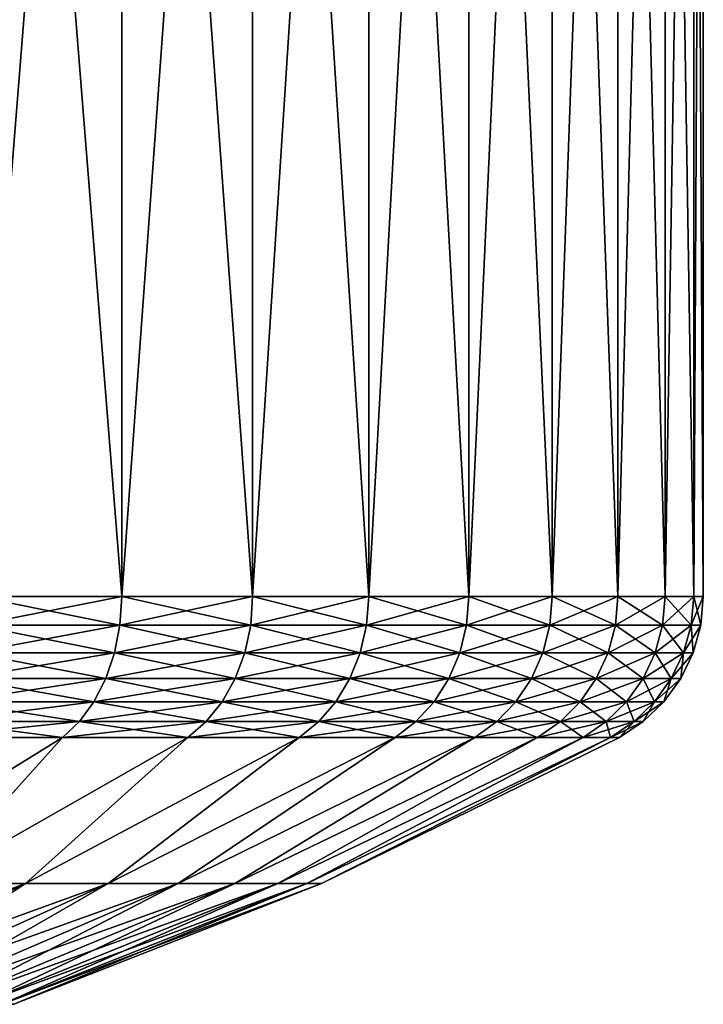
# Model space of a CAD drawing. Header units: metres. Extents: x -109 to 109, y -342 to 116.
# Tile 173 of 213: x 90.27 to 97.5, y -33.69 to -23.27. Entities that reach past the tile are written whole.
import ezdxf

# ---------------------------------------------------------------- set-up
doc = ezdxf.new("R2010")
doc.units = ezdxf.units.M
doc.layers.add('solid_505140_SW0001', color=7, linetype='CONTINUOUS')

msp = doc.modelspace()

# ---------------------------------------------------------------- linework, layer by layer
at = {"layer": 'solid_505140_SW0001'}
for points in [[(91.349236, -29.377958, 14.849246), (91.349243, -10.245251, 14.849242), (89.822258, -10.245251, 16.233217)], [(89.822258, -29.377958, 16.233221), (91.349236, -29.377958, 14.849246), (89.822258, -10.245251, 16.233217)], [(89.822258, -29.377958, -16.233217), (89.822258, -10.245251, -16.233221), (91.349236, -10.245251, -14.849245)], [(91.349243, -29.377958, -14.849242), (89.822258, -29.377958, -16.233217), (91.349236, -10.245251, -14.849245)], [(91.349236, -29.377958, 14.849246), (92.733215, -29.377958, 13.322261), (91.349243, -10.245251, 14.849242)], [(91.349243, -29.377958, -14.849242), (91.349236, -10.245251, -14.849245), (92.733215, -10.245251, -13.322261)], [(92.733215, -29.377958, 13.322261), (92.733215, -10.245251, 13.322263), (91.349243, -10.245251, 14.849242)], [(92.733215, -29.377958, -13.322263), (91.349243, -29.377958, -14.849242), (92.733215, -10.245251, -13.322261)], [(93.960861, -29.377958, 11.666976), (93.960861, -10.245251, 11.666979), (92.733215, -10.245251, 13.322263)], [(92.733215, -29.377958, 13.322261), (93.960861, -29.377958, 11.666976), (92.733215, -10.245251, 13.322263)], [(92.733215, -29.377958, -13.322263), (92.733215, -10.245251, -13.322261), (93.960861, -10.245251, -11.666976)], [(93.960861, -29.377958, -11.666979), (92.733215, -29.377958, -13.322263), (93.960861, -10.245251, -11.666976)], [(95.020348, -29.377958, 9.899334), (95.020348, -10.245251, 9.899332), (93.960861, -10.245251, 11.666979)], [(93.960861, -29.377958, 11.666976), (95.020348, -29.377958, 9.899334), (93.960861, -10.245251, 11.666979)], [(93.960861, -29.377958, -11.666979), (93.960861, -10.245251, -11.666976), (95.020348, -10.245251, -9.899334)], [(95.020348, -29.377958, -9.899332), (93.960861, -29.377958, -11.666979), (95.020348, -10.245251, -9.899334)], [(95.901466, -29.377958, 8.036354), (95.901474, -10.245251, 8.036351), (95.020348, -10.245251, 9.899332)], [(95.020348, -29.377958, 9.899334), (95.901466, -29.377958, 8.036354), (95.020348, -10.245251, 9.899332)], [(95.020348, -29.377958, -9.899332), (95.020348, -10.245251, -9.899334), (95.901466, -10.245251, -8.036354)], [(95.901474, -29.377958, -8.036351), (95.020348, -29.377958, -9.899332), (95.901466, -10.245251, -8.036354)], [(95.901466, -29.377958, 8.036354), (96.595749, -29.377958, 6.095978), (95.901474, -10.245251, 8.036351)], [(95.901474, -29.377958, -8.036351), (95.901466, -10.245251, -8.036354), (96.595749, -10.245251, -6.095979)], [(96.595749, -29.377958, 6.095978), (96.595749, -10.245251, 6.09598), (95.901474, -10.245251, 8.036351)], [(96.595749, -29.377958, -6.09598), (95.901474, -29.377958, -8.036351), (96.595749, -10.245251, -6.095979)], [(97.096489, -29.377958, 4.096898), (97.096489, -10.245251, 4.096901), (96.595749, -10.245251, 6.09598)], [(96.595749, -29.377958, 6.095978), (97.096489, -29.377958, 4.096898), (96.595749, -10.245251, 6.09598)], [(96.595749, -29.377958, -6.09598), (96.595749, -10.245251, -6.095979), (97.096489, -10.245251, -4.096898)], [(97.096489, -29.377958, -4.096901), (96.595749, -29.377958, -6.09598), (97.096489, -10.245251, -4.096898)], [(97.39888, -29.377958, 2.058362), (97.39888, -10.245251, 2.058364), (97.096489, -10.245251, 4.096901)], [(97.096489, -29.377958, 4.096898), (97.39888, -29.377958, 2.058362), (97.096489, -10.245251, 4.096901)], [(97.096489, -29.377958, -4.096901), (97.096489, -10.245251, -4.096898), (97.39888, -10.245251, -2.058362)], [(97.39888, -29.377958, -2.058364), (97.096489, -29.377958, -4.096901), (97.39888, -10.245251, -2.058362)], [(97.5, -29.377958, -0.000001), (97.5, -10.245251, 0.000001), (97.39888, -10.245251, 2.058364)], [(97.39888, -29.377958, 2.058362), (97.5, -29.377958, -0.000001), (97.39888, -10.245251, 2.058364)], [(97.39888, -29.377958, -2.058364), (97.39888, -10.245251, -2.058362), (97.5, -10.245251, 0.000001)], [(97.5, -29.377958, -0.000001), (97.39888, -29.377958, -2.058364), (97.5, -10.245251, 0.000001)], [(89.805115, -29.679909, -16.212324), (89.822258, -29.377958, -16.233217), (91.349243, -29.377958, -14.849242)], [(91.330132, -29.679909, -14.830129), (89.805115, -29.679909, -16.212324), (91.349243, -29.377958, -14.849242)], [(89.805115, -29.679909, 16.212324), (91.330132, -29.679909, 14.830129), (89.822258, -29.377958, 16.233221)], [(91.330132, -29.679909, 14.830129), (91.349236, -29.377958, 14.849246), (89.822258, -29.377958, 16.233221)], [(91.330132, -29.679909, -14.830129), (91.349243, -29.377958, -14.849242), (92.733215, -29.377958, -13.322263)], [(92.712326, -29.679909, -13.305111), (91.330132, -29.679909, -14.830129), (92.733215, -29.377958, -13.322263)], [(91.330132, -29.679909, 14.830129), (92.712326, -29.679909, 13.305111), (91.349236, -29.377958, 14.849246)], [(92.712326, -29.679909, 13.305111), (92.733215, -29.377958, 13.322261), (91.349236, -29.377958, 14.849246)], [(92.712326, -29.679909, -13.305111), (92.733215, -29.377958, -13.322263), (93.960861, -29.377958, -11.666979)], [(93.938385, -29.679909, -11.651958), (92.712326, -29.679909, -13.305111), (93.960861, -29.377958, -11.666979)], [(92.712326, -29.679909, 13.305111), (93.938385, -29.679909, 11.651958), (92.733215, -29.377958, 13.322261)], [(93.938385, -29.679909, 11.651958), (93.960861, -29.377958, 11.666976), (92.733215, -29.377958, 13.322261)], [(93.938385, -29.679909, -11.651958), (93.960861, -29.377958, -11.666979), (95.020348, -29.377958, -9.899332)], [(94.996506, -29.679909, -9.886589), (93.938385, -29.679909, -11.651958), (95.020348, -29.377958, -9.899332)], [(93.938385, -29.679909, 11.651958), (94.996506, -29.679909, 9.886589), (93.960861, -29.377958, 11.666976)], [(94.996506, -29.679909, 9.886589), (95.020348, -29.377958, 9.899334), (93.960861, -29.377958, 11.666976)], [(94.996506, -29.679909, -9.886589), (95.020348, -29.377958, -9.899332), (95.901474, -29.377958, -8.036351)], [(95.876495, -29.679909, -8.026008), (94.996506, -29.679909, -9.886589), (95.901474, -29.377958, -8.036351)], [(94.996506, -29.679909, 9.886589), (95.876495, -29.679909, 8.026008), (95.020348, -29.377958, 9.899334)], [(95.876495, -29.679909, 8.026008), (95.901466, -29.377958, 8.036354), (95.020348, -29.377958, 9.899334)], [(95.876495, -29.679909, -8.026008), (95.901474, -29.377958, -8.036351), (96.595749, -29.377958, -6.09598)], [(96.569878, -29.679909, -6.088132), (95.876495, -29.679909, -8.026008), (96.595749, -29.377958, -6.09598)], [(95.876495, -29.679909, 8.026008), (96.569878, -29.679909, 6.088132), (95.901466, -29.377958, 8.036354)], [(96.569878, -29.679909, 6.088132), (96.595749, -29.377958, 6.095978), (95.901466, -29.377958, 8.036354)], [(96.569878, -29.679909, -6.088132), (96.595749, -29.377958, -6.09598), (97.096489, -29.377958, -4.096901)], [(97.069977, -29.679909, -4.091623), (96.569878, -29.679909, -6.088132), (97.096489, -29.377958, -4.096901)], [(96.569878, -29.679909, 6.088132), (97.069977, -29.679909, 4.091623), (96.595749, -29.377958, 6.095978)], [(97.069977, -29.679909, 4.091623), (97.096489, -29.377958, 4.096898), (96.595749, -29.377958, 6.095978)], [(97.069977, -29.679909, -4.091623), (97.096489, -29.377958, -4.096901), (97.39888, -29.377958, -2.058364)], [(97.371979, -29.679909, -2.055711), (97.069977, -29.679909, -4.091623), (97.39888, -29.377958, -2.058364)], [(97.069977, -29.679909, 4.091623), (97.371979, -29.679909, 2.055711), (97.096489, -29.377958, 4.096898)], [(97.371979, -29.679909, 2.055711), (97.39888, -29.377958, 2.058362), (97.096489, -29.377958, 4.096898)], [(97.371979, -29.679909, -2.055711), (97.39888, -29.377958, -2.058364), (97.5, -29.377958, -0.000001)], [(97.472969, -29.679909), (97.371979, -29.679909, -2.055711), (97.5, -29.377958, -0.000001)], [(97.371979, -29.679909, 2.055711), (97.472969, -29.679909), (97.39888, -29.377958, 2.058362)], [(97.472969, -29.679909), (97.5, -29.377958, -0.000001), (97.39888, -29.377958, 2.058362)], [(89.754143, -29.972538, -16.150223), (89.805115, -29.679909, -16.212324), (91.330132, -29.679909, -14.830129)], [(91.273323, -29.972538, -14.773321), (89.754143, -29.972538, -16.150223), (91.330132, -29.679909, -14.830129)], [(89.754143, -29.972538, 16.150223), (91.273323, -29.972538, 14.773321), (89.805115, -29.679909, 16.212324)], [(91.273323, -29.972538, 14.773321), (91.330132, -29.679909, 14.830129), (89.805115, -29.679909, 16.212324)], [(91.273323, -29.972538, -14.773321), (91.330132, -29.679909, -14.830129), (92.712326, -29.679909, -13.305111)], [(92.650223, -29.972538, -13.254145), (91.273323, -29.972538, -14.773321), (92.712326, -29.679909, -13.305111)], [(91.273323, -29.972538, 14.773321), (92.650223, -29.972538, 13.254145), (91.330132, -29.679909, 14.830129)], [(92.650223, -29.972538, 13.254145), (92.712326, -29.679909, 13.305111), (91.330132, -29.679909, 14.830129)], [(92.650223, -29.972538, -13.254145), (92.712326, -29.679909, -13.305111), (93.938385, -29.679909, -11.651958)], [(93.87159, -29.972538, -11.607325), (92.650223, -29.972538, -13.254145), (93.938385, -29.679909, -11.651958)], [(92.650223, -29.972538, 13.254145), (93.87159, -29.972538, 11.607325), (92.712326, -29.679909, 13.305111)], [(93.87159, -29.972538, 11.607325), (93.938385, -29.679909, 11.651958), (92.712326, -29.679909, 13.305111)], [(93.87159, -29.972538, -11.607325), (93.938385, -29.679909, -11.651958), (94.996506, -29.679909, -9.886589)], [(94.925659, -29.972538, -9.848719), (93.87159, -29.972538, -11.607325), (94.996506, -29.679909, -9.886589)], [(93.87159, -29.972538, 11.607325), (94.925659, -29.972538, 9.848719), (93.938385, -29.679909, 11.651958)], [(94.925659, -29.972538, 9.848719), (94.996506, -29.679909, 9.886589), (93.938385, -29.679909, 11.651958)], [(94.925659, -29.972538, -9.848719), (94.996506, -29.679909, -9.886589), (95.876495, -29.679909, -8.026008)], [(95.802277, -29.972538, -7.995264), (94.925659, -29.972538, -9.848719), (95.876495, -29.679909, -8.026008)], [(94.925659, -29.972538, 9.848719), (95.802277, -29.972538, 7.995264), (94.996506, -29.679909, 9.886589)], [(95.802277, -29.972538, 7.995264), (95.876495, -29.679909, 8.026008), (94.996506, -29.679909, 9.886589)], [(95.802277, -29.972538, -7.995264), (95.876495, -29.679909, -8.026008), (96.569878, -29.679909, -6.088132)], [(96.493004, -29.972538, -6.064811), (95.802277, -29.972538, -7.995264), (96.569878, -29.679909, -6.088132)], [(95.802277, -29.972538, 7.995264), (96.493004, -29.972538, 6.064811), (95.876495, -29.679909, 8.026008)], [(96.493004, -29.972538, 6.064811), (96.569878, -29.679909, 6.088132), (95.876495, -29.679909, 8.026008)], [(96.493004, -29.972538, -6.064811), (96.569878, -29.679909, -6.088132), (97.069977, -29.679909, -4.091623)], [(96.991188, -29.972538, -4.07595), (96.493004, -29.972538, -6.064811), (97.069977, -29.679909, -4.091623)], [(96.493004, -29.972538, 6.064811), (96.991188, -29.972538, 4.07595), (96.569878, -29.679909, 6.088132)], [(96.991188, -29.972538, 4.07595), (97.069977, -29.679909, 4.091623), (96.569878, -29.679909, 6.088132)], [(96.991188, -29.972538, -4.07595), (97.069977, -29.679909, -4.091623), (97.371979, -29.679909, -2.055711)], [(97.29203, -29.972538, -2.047836), (96.991188, -29.972538, -4.07595), (97.371979, -29.679909, -2.055711)], [(96.991188, -29.972538, 4.07595), (97.29203, -29.972538, 2.047836), (97.069977, -29.679909, 4.091623)], [(97.29203, -29.972538, 2.047836), (97.371979, -29.679909, 2.055711), (97.069977, -29.679909, 4.091623)], [(97.29203, -29.972538, -2.047836), (97.371979, -29.679909, -2.055711), (97.472969, -29.679909)], [(97.392632, -29.972538), (97.29203, -29.972538, -2.047836), (97.472969, -29.679909)], [(97.29203, -29.972538, 2.047836), (97.392632, -29.972538), (97.371979, -29.679909, 2.055711)], [(97.392632, -29.972538), (97.472969, -29.679909), (97.371979, -29.679909, 2.055711)], [(89.670982, -30.246223, -16.048891), (89.754143, -29.972538, -16.150223), (91.273323, -29.972538, -14.773321)], [(91.180634, -30.246223, -14.68063), (89.670982, -30.246223, -16.048891), (91.273323, -29.972538, -14.773321)], [(89.670982, -30.246223, 16.048891), (91.180634, -30.246223, 14.68063), (89.754143, -29.972538, 16.150223)], [(91.180634, -30.246223, 14.68063), (91.273323, -29.972538, 14.773321), (89.754143, -29.972538, 16.150223)], [(91.180634, -30.246223, -14.68063), (91.273323, -29.972538, -14.773321), (92.650223, -29.972538, -13.254145)], [(92.548889, -30.246223, -13.170985), (91.180634, -30.246223, -14.68063), (92.650223, -29.972538, -13.254145)], [(91.180634, -30.246223, 14.68063), (92.548889, -30.246223, 13.170985), (91.273323, -29.972538, 14.773321)], [(92.548889, -30.246223, 13.170985), (92.650223, -29.972538, 13.254145), (91.273323, -29.972538, 14.773321)], [(92.548889, -30.246223, -13.170985), (92.650223, -29.972538, -13.254145), (93.87159, -29.972538, -11.607325)], [(93.762596, -30.246223, -11.534497), (92.548889, -30.246223, -13.170985), (93.87159, -29.972538, -11.607325)], [(92.548889, -30.246223, 13.170985), (93.762596, -30.246223, 11.534497), (92.650223, -29.972538, 13.254145)], [(93.762596, -30.246223, 11.534497), (93.87159, -29.972538, 11.607325), (92.650223, -29.972538, 13.254145)], [(93.762596, -30.246223, -11.534497), (93.87159, -29.972538, -11.607325), (94.925659, -29.972538, -9.848719)], [(94.810051, -30.246223, -9.786925), (93.762596, -30.246223, -11.534497), (94.925659, -29.972538, -9.848719)], [(93.762596, -30.246223, 11.534497), (94.810051, -30.246223, 9.786925), (93.87159, -29.972538, 11.607325)], [(94.810051, -30.246223, 9.786925), (94.925659, -29.972538, 9.848719), (93.87159, -29.972538, 11.607325)], [(94.810051, -30.246223, -9.786925), (94.925659, -29.972538, -9.848719), (95.802277, -29.972538, -7.995264)], [(95.681168, -30.246223, -7.9451), (94.810051, -30.246223, -9.786925), (95.802277, -29.972538, -7.995264)], [(94.810051, -30.246223, 9.786925), (95.681168, -30.246223, 7.9451), (94.925659, -29.972538, 9.848719)], [(95.681168, -30.246223, 7.9451), (95.802277, -29.972538, 7.995264), (94.925659, -29.972538, 9.848719)], [(95.681168, -30.246223, -7.9451), (95.802277, -29.972538, -7.995264), (96.493004, -29.972538, -6.064811)], [(96.367561, -30.246223, -6.026759), (95.681168, -30.246223, -7.9451), (96.493004, -29.972538, -6.064811)], [(95.681168, -30.246223, 7.9451), (96.367561, -30.246223, 6.026759), (95.802277, -29.972538, 7.995264)], [(96.367561, -30.246223, 6.026759), (96.493004, -29.972538, 6.064811), (95.802277, -29.972538, 7.995264)], [(96.367561, -30.246223, -6.026759), (96.493004, -29.972538, -6.064811), (96.991188, -29.972538, -4.07595)], [(96.862617, -30.246223, -4.050377), (96.367561, -30.246223, -6.026759), (96.991188, -29.972538, -4.07595)], [(96.367561, -30.246223, 6.026759), (96.862617, -30.246223, 4.050377), (96.493004, -29.972538, 6.064811)], [(96.862617, -30.246223, 4.050377), (96.991188, -29.972538, 4.07595), (96.493004, -29.972538, 6.064811)], [(96.862617, -30.246223, -4.050377), (96.991188, -29.972538, -4.07595), (97.29203, -29.972538, -2.047836)], [(97.161575, -30.246223, -2.034987), (96.862617, -30.246223, -4.050377), (97.29203, -29.972538, -2.047836)], [(96.862617, -30.246223, 4.050377), (97.161575, -30.246223, 2.034987), (96.991188, -29.972538, 4.07595)], [(97.161575, -30.246223, 2.034987), (97.29203, -29.972538, 2.047836), (96.991188, -29.972538, 4.07595)], [(97.161575, -30.246223, -2.034987), (97.29203, -29.972538, -2.047836), (97.392632, -29.972538)], [(97.261543, -30.246223), (97.161575, -30.246223, -2.034987), (97.392632, -29.972538)], [(97.161575, -30.246223, 2.034987), (97.261543, -30.246223), (97.29203, -29.972538, 2.047836)], [(97.261543, -30.246223), (97.392632, -29.972538), (97.29203, -29.972538, 2.047836)], [(89.558281, -30.492243, -15.911562), (89.670982, -30.246223, -16.048891), (91.180634, -30.246223, -14.68063)], [(91.055008, -30.492243, -14.555008), (89.558281, -30.492243, -15.911562), (91.180634, -30.246223, -14.68063)], [(89.558281, -30.492243, 15.911562), (91.055008, -30.492243, 14.555008), (89.670982, -30.246223, 16.048891)], [(91.055008, -30.492243, 14.555008), (91.180634, -30.246223, 14.68063), (89.670982, -30.246223, 16.048891)], [(91.055008, -30.492243, -14.555008), (91.180634, -30.246223, -14.68063), (92.548889, -30.246223, -13.170985)], [(92.41156, -30.492243, -13.058281), (91.055008, -30.492243, -14.555008), (92.548889, -30.246223, -13.170985)], [(91.055008, -30.492243, 14.555008), (92.41156, -30.492243, 13.058281), (91.180634, -30.246223, 14.68063)], [(92.41156, -30.492243, 13.058281), (92.548889, -30.246223, 13.170985), (91.180634, -30.246223, 14.68063)], [(92.41156, -30.492243, -13.058281), (92.548889, -30.246223, -13.170985), (93.762596, -30.246223, -11.534497)], [(93.614876, -30.492243, -11.435796), (92.41156, -30.492243, -13.058281), (93.762596, -30.246223, -11.534497)], [(92.41156, -30.492243, 13.058281), (93.614876, -30.492243, 11.435796), (92.548889, -30.246223, 13.170985)], [(93.614876, -30.492243, 11.435796), (93.762596, -30.246223, 11.534497), (92.548889, -30.246223, 13.170985)], [(93.614876, -30.492243, -11.435796), (93.762596, -30.246223, -11.534497), (94.810051, -30.246223, -9.786925)], [(94.653366, -30.492243, -9.703178), (93.614876, -30.492243, -11.435796), (94.810051, -30.246223, -9.786925)], [(93.614876, -30.492243, 11.435796), (94.653366, -30.492243, 9.703178), (93.762596, -30.246223, 11.534497)], [(94.653366, -30.492243, 9.703178), (94.810051, -30.246223, 9.786925), (93.762596, -30.246223, 11.534497)], [(94.653366, -30.492243, -9.703178), (94.810051, -30.246223, -9.786925), (95.681168, -30.246223, -7.9451)], [(95.517036, -30.492243, -7.877113), (94.653366, -30.492243, -9.703178), (95.681168, -30.246223, -7.9451)], [(94.653366, -30.492243, 9.703178), (95.517036, -30.492243, 7.877113), (94.810051, -30.246223, 9.786925)], [(95.517036, -30.492243, 7.877113), (95.681168, -30.246223, 7.9451), (94.810051, -30.246223, 9.786925)], [(95.517036, -30.492243, -7.877113), (95.681168, -30.246223, -7.9451), (96.367561, -30.246223, -6.026759)], [(96.197556, -30.492243, -5.975188), (95.517036, -30.492243, -7.877113), (96.367561, -30.246223, -6.026759)], [(95.517036, -30.492243, 7.877113), (96.197556, -30.492243, 5.975188), (95.681168, -30.246223, 7.9451)], [(96.197556, -30.492243, 5.975188), (96.367561, -30.246223, 6.026759), (95.681168, -30.246223, 7.9451)], [(96.197556, -30.492243, -5.975188), (96.367561, -30.246223, -6.026759), (96.862617, -30.246223, -4.050377)], [(96.688377, -30.492243, -4.015718), (96.197556, -30.492243, -5.975188), (96.862617, -30.246223, -4.050377)], [(96.197556, -30.492243, 5.975188), (96.688377, -30.492243, 4.015718), (96.367561, -30.246223, 6.026759)], [(96.688377, -30.492243, 4.015718), (96.862617, -30.246223, 4.050377), (96.367561, -30.246223, 6.026759)], [(96.688377, -30.492243, -4.015718), (96.862617, -30.246223, -4.050377), (97.161575, -30.246223, -2.034987)], [(96.984772, -30.492243, -2.017574), (96.688377, -30.492243, -4.015718), (97.161575, -30.246223, -2.034987)], [(96.688377, -30.492243, 4.015718), (96.984772, -30.492243, 2.017574), (96.862617, -30.246223, 4.050377)], [(96.984772, -30.492243, 2.017574), (97.161575, -30.246223, 2.034987), (96.862617, -30.246223, 4.050377)], [(96.984772, -30.492243, -2.017574), (97.161575, -30.246223, -2.034987), (97.261543, -30.246223)], [(97.083893, -30.492243), (96.984772, -30.492243, -2.017574), (97.261543, -30.246223)], [(96.984772, -30.492243, 2.017574), (97.083893, -30.492243), (97.161575, -30.246223, 2.034987)], [(97.083893, -30.492243), (97.261543, -30.246223), (97.161575, -30.246223, 2.034987)], [(89.419624, -30.702757, -15.742607), (89.558281, -30.492243, -15.911562), (91.055008, -30.492243, -14.555008)], [(90.900459, -30.702757, -14.400458), (89.419624, -30.702757, -15.742607), (91.055008, -30.492243, -14.555008)], [(89.419624, -30.702757, 15.742607), (90.900459, -30.702757, 14.400458), (89.558281, -30.492243, 15.911562)], [(90.900459, -30.702757, 14.400458), (91.055008, -30.492243, 14.555008), (89.558281, -30.492243, 15.911562)], [(90.900459, -30.702757, -14.400458), (91.055008, -30.492243, -14.555008), (92.41156, -30.492243, -13.058281)], [(92.242607, -30.702757, -12.919624), (90.900459, -30.702757, -14.400458), (92.41156, -30.492243, -13.058281)], [(90.900459, -30.702757, 14.400458), (92.242607, -30.702757, 12.919624), (91.055008, -30.492243, 14.555008)], [(92.242607, -30.702757, 12.919624), (92.41156, -30.492243, 13.058281), (91.055008, -30.492243, 14.555008)], [(92.242607, -30.702757, -12.919624), (92.41156, -30.492243, -13.058281), (93.614876, -30.492243, -11.435796)], [(93.433144, -30.702757, -11.314367), (92.242607, -30.702757, -12.919624), (93.614876, -30.492243, -11.435796)], [(92.242607, -30.702757, 12.919624), (93.433144, -30.702757, 11.314367), (92.41156, -30.492243, 13.058281)], [(93.433144, -30.702757, 11.314367), (93.614876, -30.492243, 11.435796), (92.41156, -30.492243, 13.058281)], [(93.433144, -30.702757, -11.314367), (93.614876, -30.492243, -11.435796), (94.653366, -30.492243, -9.703178)], [(94.460609, -30.702757, -9.600147), (93.433144, -30.702757, -11.314367), (94.653366, -30.492243, -9.703178)], [(93.433144, -30.702757, 11.314367), (94.460609, -30.702757, 9.600147), (93.614876, -30.492243, 11.435796)], [(94.460609, -30.702757, 9.600147), (94.653366, -30.492243, 9.703178), (93.614876, -30.492243, 11.435796)], [(94.460609, -30.702757, -9.600147), (94.653366, -30.492243, -9.703178), (95.517036, -30.492243, -7.877113)], [(95.315102, -30.702757, -7.793472), (94.460609, -30.702757, -9.600147), (95.517036, -30.492243, -7.877113)], [(94.460609, -30.702757, 9.600147), (95.315102, -30.702757, 7.793472), (94.653366, -30.492243, 9.703178)], [(95.315102, -30.702757, 7.793472), (95.517036, -30.492243, 7.877113), (94.653366, -30.492243, 9.703178)], [(95.315102, -30.702757, -7.793472), (95.517036, -30.492243, -7.877113), (96.197556, -30.492243, -5.975188)], [(95.988396, -30.702757, -5.911741), (95.315102, -30.702757, -7.793472), (96.197556, -30.492243, -5.975188)], [(95.315102, -30.702757, 7.793472), (95.988396, -30.702757, 5.911741), (95.517036, -30.492243, 7.877113)], [(95.988396, -30.702757, 5.911741), (96.197556, -30.492243, 5.975188), (95.517036, -30.492243, 7.877113)], [(95.988396, -30.702757, -5.911741), (96.197556, -30.492243, -5.975188), (96.688377, -30.492243, -4.015718)], [(96.474007, -30.702757, -3.973078), (95.988396, -30.702757, -5.911741), (96.688377, -30.492243, -4.015718)], [(95.988396, -30.702757, 5.911741), (96.474007, -30.702757, 3.973078), (96.197556, -30.492243, 5.975188)], [(96.474007, -30.702757, 3.973078), (96.688377, -30.492243, 4.015718), (96.197556, -30.492243, 5.975188)], [(96.474007, -30.702757, -3.973078), (96.688377, -30.492243, -4.015718), (96.984772, -30.492243, -2.017574)], [(96.767258, -30.702757, -1.996151), (96.474007, -30.702757, -3.973078), (96.984772, -30.492243, -2.017574)], [(96.474007, -30.702757, 3.973078), (96.767258, -30.702757, 1.996151), (96.688377, -30.492243, 4.015718)], [(96.767258, -30.702757, 1.996151), (96.984772, -30.492243, 2.017574), (96.688377, -30.492243, 4.015718)], [(96.767258, -30.702757, -1.996151), (96.984772, -30.492243, -2.017574), (97.083893, -30.492243)], [(96.865326, -30.702757), (96.767258, -30.702757, -1.996151), (97.083893, -30.492243)], [(96.767258, -30.702757, 1.996151), (96.865326, -30.702757), (96.984772, -30.492243, 2.017574)], [(96.865326, -30.702757), (97.083893, -30.492243), (96.984772, -30.492243, 2.017574)], [(89.419624, -30.702757, 15.742607), (89.260277, -30.870329, 15.548446), (90.722847, -30.870329, 14.222851)], [(90.900459, -30.702757, -14.400458), (90.722847, -30.870329, -14.222848), (89.260277, -30.870329, -15.548442)], [(90.900459, -30.702757, -14.400458), (89.260277, -30.870329, -15.548442), (89.419624, -30.702757, -15.742607)], [(89.419624, -30.702757, 15.742607), (90.722847, -30.870329, 14.222851), (90.900459, -30.702757, 14.400458)], [(90.900459, -30.702757, 14.400458), (90.722847, -30.870329, 14.222851), (92.048439, -30.870329, 12.76028)], [(92.242607, -30.702757, -12.919624), (92.048439, -30.870329, -12.760282), (90.722847, -30.870329, -14.222848)], [(92.242607, -30.702757, -12.919624), (90.722847, -30.870329, -14.222848), (90.900459, -30.702757, -14.400458)], [(90.900459, -30.702757, 14.400458), (92.048439, -30.870329, 12.76028), (92.242607, -30.702757, 12.919624)], [(92.242607, -30.702757, 12.919624), (92.048439, -30.870329, 12.76028), (93.224297, -30.870329, 11.174821)], [(93.433144, -30.702757, -11.314367), (93.224297, -30.870329, -11.174823), (92.048439, -30.870329, -12.760282)], [(93.433144, -30.702757, -11.314367), (92.048439, -30.870329, -12.760282), (92.242607, -30.702757, -12.919624)], [(92.242607, -30.702757, 12.919624), (93.224297, -30.870329, 11.174821), (93.433144, -30.702757, 11.314367)], [(93.433144, -30.702757, 11.314367), (93.224297, -30.870329, 11.174821), (94.23909, -30.870329, 9.481744)], [(94.460609, -30.702757, -9.600147), (94.23909, -30.870329, -9.481742), (93.224297, -30.870329, -11.174823)], [(94.460609, -30.702757, -9.600147), (93.224297, -30.870329, -11.174823), (93.433144, -30.702757, -11.314367)], [(93.433144, -30.702757, 11.314367), (94.23909, -30.870329, 9.481744), (94.460609, -30.702757, 9.600147)], [(94.460609, -30.702757, 9.600147), (94.23909, -30.870329, 9.481744), (95.083046, -30.870329, 7.697351)], [(95.315102, -30.702757, -7.793472), (95.083046, -30.870329, -7.697349), (94.23909, -30.870329, -9.481742)], [(95.315102, -30.702757, -7.793472), (94.23909, -30.870329, -9.481742), (94.460609, -30.702757, -9.600147)], [(94.460609, -30.702757, 9.600147), (95.083046, -30.870329, 7.697351), (95.315102, -30.702757, 7.793472)], [(95.315102, -30.702757, 7.793472), (95.083046, -30.870329, 7.697351), (95.748039, -30.870329, 5.838828)], [(95.988396, -30.702757, -5.911741), (95.748032, -30.870329, -5.83883), (95.083046, -30.870329, -7.697349)], [(95.988396, -30.702757, -5.911741), (95.083046, -30.870329, -7.697349), (95.315102, -30.702757, -7.793472)], [(95.315102, -30.702757, 7.793472), (95.748039, -30.870329, 5.838828), (95.988396, -30.702757, 5.911741)], [(96.474007, -30.702757, -3.973078), (96.227654, -30.870329, -3.924079), (95.748032, -30.870329, -5.83883)], [(96.474007, -30.702757, -3.973078), (95.748032, -30.870329, -5.83883), (95.988396, -30.702757, -5.911741)], [(95.988396, -30.702757, 5.911741), (95.748039, -30.870329, 5.838828), (96.227654, -30.870329, 3.924076)], [(95.988396, -30.702757, 5.911741), (96.227654, -30.870329, 3.924076), (96.474007, -30.702757, 3.973078)], [(96.474007, -30.702757, 3.973078), (96.227654, -30.870329, 3.924076), (96.517288, -30.870329, 1.971533)], [(96.767258, -30.702757, -1.996151), (96.517288, -30.870329, -1.971535), (96.227654, -30.870329, -3.924079)], [(96.767258, -30.702757, -1.996151), (96.227654, -30.870329, -3.924079), (96.474007, -30.702757, -3.973078)], [(96.474007, -30.702757, 3.973078), (96.517288, -30.870329, 1.971533), (96.767258, -30.702757, 1.996151)], [(96.767258, -30.702757, 1.996151), (96.517288, -30.870329, 1.971533), (96.614143, -30.870329, -0.000001)], [(96.865326, -30.702757), (96.614143, -30.870329, -0.000001), (96.517288, -30.870329, -1.971535)], [(96.865326, -30.702757), (96.517288, -30.870329, -1.971535), (96.767258, -30.702757, -1.996151)], [(96.767258, -30.702757, 1.996151), (96.614143, -30.870329, -0.000001), (96.865326, -30.702757)], [(88.216949, -32.414955, 12.288385), (90.722847, -30.870329, 14.222851), (89.260277, -30.870329, 15.548446)], [(88.216949, -32.414955, 12.288385), (89.331978, -32.414955, 11.118976), (90.722847, -30.870329, 14.222851)], [(88.216949, -32.414955, -12.288385), (89.260277, -30.870329, -15.548442), (90.722847, -30.870329, -14.222848)], [(89.331978, -32.414955, -11.118976), (88.216949, -32.414955, -12.288385), (90.722847, -30.870329, -14.222848)], [(89.331978, -32.414955, 11.118976), (92.048439, -30.870329, 12.76028), (90.722847, -30.870329, 14.222851)], [(89.331978, -32.414955, 11.118976), (90.330803, -32.414955, 9.84887), (92.048439, -30.870329, 12.76028)], [(89.331978, -32.414955, -11.118976), (90.722847, -30.870329, -14.222848), (92.048439, -30.870329, -12.760282)], [(90.330803, -32.414955, -9.84887), (89.331978, -32.414955, -11.118976), (92.048439, -30.870329, -12.760282)], [(90.330803, -32.414955, 9.84887), (93.224297, -30.870329, 11.174821), (92.048439, -30.870329, 12.76028)], [(90.330803, -32.414955, 9.84887), (91.204369, -32.414955, 8.489573), (93.224297, -30.870329, 11.174821)], [(90.330803, -32.414955, -9.84887), (92.048439, -30.870329, -12.760282), (93.224297, -30.870329, -11.174823)], [(91.204369, -32.414955, -8.489573), (90.330803, -32.414955, -9.84887), (93.224297, -30.870329, -11.174823)], [(91.204369, -32.414955, 8.489573), (94.23909, -30.870329, 9.481744), (93.224297, -30.870329, 11.174821)], [(91.204369, -32.414955, 8.489573), (91.944771, -32.414955, 7.053391), (94.23909, -30.870329, 9.481744)], [(91.204369, -32.414955, -8.489573), (93.224297, -30.870329, -11.174823), (94.23909, -30.870329, -9.481742)], [(91.944771, -32.414955, -7.053391), (91.204369, -32.414955, -8.489573), (94.23909, -30.870329, -9.481742)], [(91.944771, -32.414955, 7.053391), (95.083046, -30.870329, 7.697351), (94.23909, -30.870329, 9.481744)], [(91.944771, -32.414955, 7.053391), (92.545303, -32.414955, 5.553334), (95.083046, -30.870329, 7.697351)], [(91.944771, -32.414955, -7.053391), (94.23909, -30.870329, -9.481742), (95.083046, -30.870329, -7.697349)], [(92.545303, -32.414955, -5.553334), (91.944771, -32.414955, -7.053391), (95.083046, -30.870329, -7.697349)], [(92.545303, -32.414955, 5.553334), (95.748039, -30.870329, 5.838828), (95.083046, -30.870329, 7.697351)], [(92.545303, -32.414955, 5.553334), (93.000526, -32.414955, 4.002985), (95.748039, -30.870329, 5.838828)], [(92.545303, -32.414955, -5.553334), (95.083046, -30.870329, -7.697349), (95.748032, -30.870329, -5.83883)], [(93.000526, -32.414955, -4.002985), (92.545303, -32.414955, -5.553334), (95.748032, -30.870329, -5.83883)], [(93.000526, -32.414955, 4.002985), (96.227654, -30.870329, 3.924076), (95.748039, -30.870329, 5.838828)], [(93.000526, -32.414955, 4.002985), (93.30632, -32.414955, 2.416384), (96.227654, -30.870329, 3.924076)], [(93.000526, -32.414955, -4.002985), (95.748032, -30.870329, -5.83883), (96.227654, -30.870329, -3.924079)], [(93.30632, -32.414955, -2.416384), (93.000526, -32.414955, -4.002985), (96.227654, -30.870329, -3.924079)], [(93.30632, -32.414955, 2.416384), (96.517288, -30.870329, 1.971533), (96.227654, -30.870329, 3.924076)], [(93.30632, -32.414955, 2.416384), (93.459915, -32.414955, 0.8079), (96.517288, -30.870329, 1.971533)], [(93.30632, -32.414955, -2.416384), (96.227654, -30.870329, -3.924079), (96.517288, -30.870329, -1.971535)], [(93.459915, -32.414955, -0.8079), (93.30632, -32.414955, -2.416384), (96.517288, -30.870329, -1.971535)], [(93.459915, -32.414955, 0.8079), (96.614143, -30.870329, -0.000001), (96.517288, -30.870329, 1.971533)], [(93.459915, -32.414955, -0.8079), (96.517288, -30.870329, -1.971535), (96.614143, -30.870329, -0.000001)], [(93.459915, -32.414955, 0.8079), (93.459915, -32.414955, -0.8079), (96.614143, -30.870329, -0.000001)], [(86.871361, -33.694733, -8.986835), (89.331978, -32.414955, -11.118976), (90.330803, -32.414955, -9.84887)], [(87.67865, -33.694733, -7.960281), (86.871361, -33.694733, -8.986835), (90.330803, -32.414955, -9.84887)], [(87.67865, -33.694733, -7.960281), (90.330803, -32.414955, -9.84887), (91.204369, -32.414955, -8.489573)], [(88.384705, -33.694733, -6.861639), (87.67865, -33.694733, -7.960281), (91.204369, -32.414955, -8.489573)], [(87.67865, -33.694733, 7.960281), (90.330803, -32.414955, 9.84887), (89.331978, -32.414955, 11.118976)], [(87.67865, -33.694733, 7.960281), (88.384705, -33.694733, 6.861639), (90.330803, -32.414955, 9.84887)], [(88.384705, -33.694733, -6.861639), (91.204369, -32.414955, -8.489573), (91.944771, -32.414955, -7.053391)], [(88.983131, -33.694733, -5.700855), (88.384705, -33.694733, -6.861639), (91.944771, -32.414955, -7.053391)], [(88.384705, -33.694733, 6.861639), (91.204369, -32.414955, 8.489573), (90.330803, -32.414955, 9.84887)], [(88.384705, -33.694733, 6.861639), (88.983131, -33.694733, 5.700855), (91.204369, -32.414955, 8.489573)], [(88.983131, -33.694733, -5.700855), (91.944771, -32.414955, -7.053391), (92.545303, -32.414955, -5.553334)], [(89.468506, -33.694733, -4.488444), (88.983131, -33.694733, -5.700855), (92.545303, -32.414955, -5.553334)], [(88.983131, -33.694733, 5.700855), (91.944771, -32.414955, 7.053391), (91.204369, -32.414955, 8.489573)], [(88.983131, -33.694733, 5.700855), (89.468506, -33.694733, 4.488444), (91.944771, -32.414955, 7.053391)], [(89.468506, -33.694733, -4.488444), (92.545303, -32.414955, -5.553334), (93.000526, -32.414955, -4.002985)], [(89.836441, -33.694733, -3.235385), (89.468506, -33.694733, -4.488444), (93.000526, -32.414955, -4.002985)], [(89.468506, -33.694733, 4.488444), (92.545303, -32.414955, 5.553334), (91.944771, -32.414955, 7.053391)], [(89.468506, -33.694733, 4.488444), (89.836441, -33.694733, 3.235385), (92.545303, -32.414955, 5.553334)], [(89.836441, -33.694733, -3.235385), (93.000526, -32.414955, -4.002985), (93.30632, -32.414955, -2.416384)], [(90.083595, -33.694733, -1.953026), (89.836441, -33.694733, -3.235385), (93.30632, -32.414955, -2.416384)], [(89.836441, -33.694733, 3.235385), (93.000526, -32.414955, 4.002985), (92.545303, -32.414955, 5.553334)], [(89.836441, -33.694733, 3.235385), (90.083595, -33.694733, 1.953026), (93.000526, -32.414955, 4.002985)], [(90.083595, -33.694733, -1.953026), (93.30632, -32.414955, -2.416384), (93.459915, -32.414955, -0.8079)], [(90.207733, -33.694733, -0.65298), (90.083595, -33.694733, -1.953026), (93.459915, -32.414955, -0.8079)], [(90.083595, -33.694733, 1.953026), (93.30632, -32.414955, 2.416384), (93.000526, -32.414955, 4.002985)], [(90.083595, -33.694733, 1.953026), (90.207733, -33.694733, 0.65298), (93.30632, -32.414955, 2.416384)], [(90.207733, -33.694733, -0.65298), (93.459915, -32.414955, -0.8079), (93.459915, -32.414955, 0.8079)], [(90.207733, -33.694733, 0.65298), (93.459915, -32.414955, 0.8079), (93.30632, -32.414955, 2.416384)], [(90.207733, -33.694733, 0.65298), (90.207733, -33.694733, -0.65298), (93.459915, -32.414955, 0.8079)]]:
    msp.add_3dface(points, dxfattribs=at)

doc.saveas('drawing.dxf')
